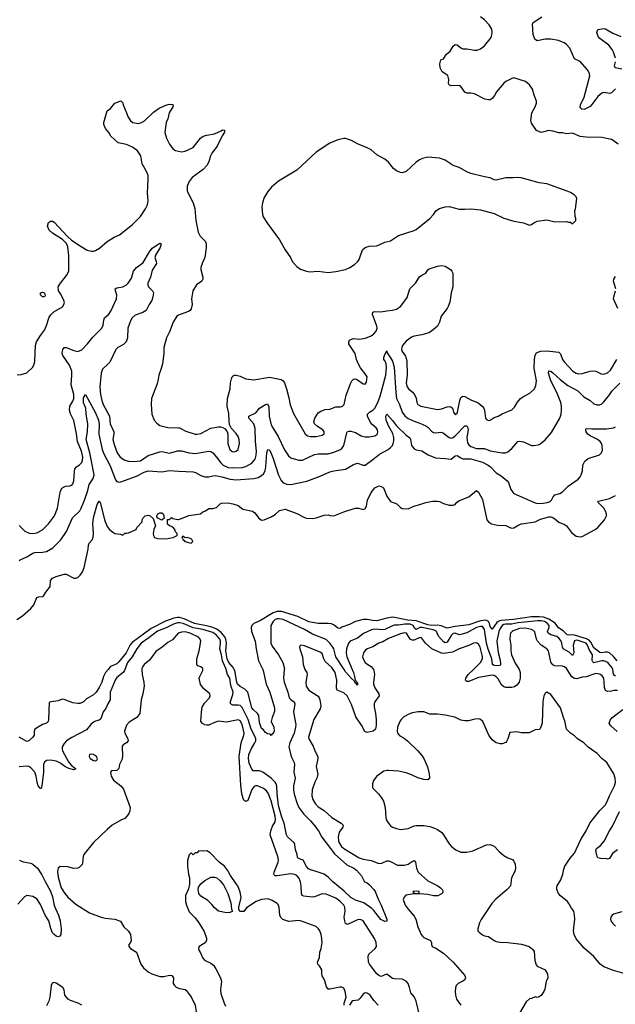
# Model space of a CAD drawing. Header units: inches. Extents: x 1934316 to 2140091, y 524953 to 667329.
# Tile 116 of 256: x 1988376 to 1994469, y 576578 to 586642. Entities that reach past the tile are written whole.
import ezdxf

# ---------------------------------------------------------------- set-up
doc = ezdxf.new("R2010")
doc.units = ezdxf.units.IN
doc.header["$MEASUREMENT"] = 0
for name, color, linetype in [('B9587', 7, 'Continuous'), ('B9588', 7, 'Continuous'), ('B9597', 7, 'Continuous'), ('B9598', 7, 'Continuous')]:
    doc.layers.add(name, color=color, linetype=linetype)

msp = doc.modelspace()

# ---------------------------------------------------------------- linework, layer by layer
at = {"layer": 'B9587', "color": 5}
for points, elevation in [([(1989452, 580000), (1989449, 579991), (1989436, 579970), (1989370, 579917), (1989352, 579890), (1989303, 579770), (1989301, 579690), (1989278, 579650), (1989258, 579602), (1989230, 579566), (1989205, 579495), (1989190, 579482), (1989150, 579473), (1989130, 579463), (1989103, 579437), (1989058, 579382), (1988910, 579306), (1988856, 579270), (1988830, 579245), (1988811, 579210), (1988809, 579190), (1988813, 579170), (1988875, 579055), (1988904, 579024), (1988946, 578990), (1988942, 578978), (1988930, 578974), (1988878, 578990), (1988839, 579010), (1988787, 579047), (1988750, 579062), (1988690, 579074), (1988650, 579070), (1988628, 579052), (1988619, 579030), (1988618, 578950), (1988604, 578810), (1988596, 578784), (1988590, 578783), (1988565, 578810), (1988554, 578850), (1988545, 578910), (1988530, 578950), (1988490, 578996), (1988470, 579008), (1988450, 579013), (1988370, 579006)], 240), ([(1989280, 580000), (1989254, 579970), (1989232, 579930), (1989216, 579870), (1989190, 579817), (1989159, 579770), (1989130, 579740), (1989058, 579702), (1989030, 579670), (1989018, 579662), (1988990, 579653), (1988970, 579652), (1988919, 579659), (1988830, 579693), (1988810, 579696), (1988770, 579679), (1988694, 579670), (1988678, 579662), (1988671, 579489), (1988666, 579470), (1988651, 579450), (1988610, 579439), (1988531, 579390), (1988523, 579370), (1988525, 579330), (1988511, 579310), (1988469, 579271), (1988450, 579265), (1988370, 579307)], 220), ([(1989627, 580000), (1989628, 579950), (1989647, 579870), (1989650, 579830), (1989637, 579750), (1989620, 579690), (1989606, 579550), (1989574, 579510), (1989497, 579463), (1989469, 579431), (1989447, 579370), (1989450, 579350), (1989482, 579290), (1989486, 579270), (1989470, 579252), (1989433, 579230), (1989425, 579215), (1989428, 579112), (1989422, 579078), (1989397, 579030), (1989390, 578989), (1989370, 578969), (1989315, 578965), (1989305, 578950), (1989313, 578910), (1989334, 578870), (1989411, 578811), (1989437, 578777), (1989506, 578590), (1989503, 578557), (1989492, 578528), (1989476, 578504), (1989450, 578478), (1989410, 578461), (1989323, 578410), (1989270, 578366), (1989130, 578233), (1989031, 578110), (1989024, 578090), (1989020, 578020), (1989014, 578006), (1988983, 577977), (1988970, 577969), (1988930, 577965), (1988870, 577983), (1988790, 577987), (1988769, 577971), (1988764, 577936), (1988770, 577878), (1988801, 577770), (1988837, 577710), (1988870, 577672), (1988950, 577601), (1989090, 577514), (1989210, 577469), (1989250, 577460), (1989350, 577450), (1989407, 577427), (1989441, 577370), (1989490, 577326), (1989511, 577290), (1989516, 577230), (1989511, 577210), (1989491, 577190), (1989491, 577170), (1989511, 577150), (1989570, 577110), (1989616, 576990), (1989643, 576950), (1989691, 576911), (1989729, 576889), (1989810, 576863), (1989850, 576862), (1989910, 576876), (1989931, 576871), (1989948, 576850), (1989945, 576790), (1989959, 576770), (1989975, 576755), (1990000, 576744)], 260), ([(1988373, 578050), (1988410, 578035), (1988490, 578021), (1988510, 578011), (1988558, 577970), (1988603, 577903), (1988635, 577835), (1988690, 577735), (1988710, 577675), (1988729, 577589), (1988774, 577490), (1988789, 577430), (1988801, 577350), (1988797, 577290), (1988787, 577273), (1988770, 577269), (1988750, 577275), (1988730, 577290), (1988713, 577310), (1988693, 577353), (1988674, 577430), (1988638, 577490), (1988590, 577597), (1988550, 577655), (1988510, 577681), (1988450, 577690), (1988424, 577676), (1988357, 577603)], 240), ([(1989010, 576568), (1988973, 576590), (1988897, 576617), (1988872, 576632), (1988839, 576670), (1988830, 576726), (1988818, 576750), (1988750, 576794), (1988730, 576802), (1988707, 576793), (1988698, 576770), (1988683, 576650), (1988673, 576610), (1988650, 576562)], 260)]:
    msp.add_lwpolyline(points, dxfattribs=dict(at, elevation=elevation))
at = {"layer": 'B9587', "color": 5, "elevation": 260}
msp.add_lwpolyline([(1989110, 579135), (1989091, 579130), (1989085, 579110), (1989097, 579090), (1989130, 579071), (1989150, 579068), (1989166, 579074), (1989172, 579088), (1989160, 579110), (1989130, 579133)], close=True, dxfattribs=at)
at = {"layer": 'B9588', "color": 5}
for points, elevation in [([(1988350, 583011), (1988390, 583015), (1988450, 583031), (1988509, 583091), (1988526, 583130), (1988530, 583154), (1988538, 583310), (1988547, 583350), (1988587, 583413), (1988630, 583470), (1988650, 583515), (1988679, 583601), (1988694, 583626), (1988724, 583656), (1988814, 583706), (1988829, 583731), (1988833, 583750), (1988829, 583770), (1988798, 583838), (1988774, 583870), (1988769, 583910), (1988794, 583950), (1988854, 584026), (1988877, 584070), (1988879, 584081), (1988878, 584230), (1988870, 584319), (1988853, 584353), (1988814, 584394), (1988710, 584460), (1988676, 584490), (1988662, 584530), (1988670, 584570), (1988690, 584583), (1988710, 584582), (1988730, 584573), (1988864, 584424), (1988907, 584387), (1989003, 584323), (1989067, 584287), (1989110, 584275), (1989130, 584275), (1989150, 584282), (1989192, 584308), (1989270, 584376), (1989342, 584418), (1989397, 584443), (1989530, 584550), (1989610, 584631), (1989664, 584710), (1989682, 584750), (1989690, 584790), (1989683, 584870), (1989691, 585010), (1989689, 585050), (1989674, 585090), (1989629, 585169), (1989615, 585250), (1989580, 585300), (1989530, 585338), (1989470, 585365), (1989384, 585384), (1989307, 585450), (1989288, 585490), (1989254, 585530), (1989237, 585570), (1989237, 585590), (1989269, 585710), (1989305, 585735), (1989348, 585790), (1989410, 585812), (1989430, 585792), (1989434, 585770), (1989470, 585690), (1989485, 585645), (1989510, 585607), (1989532, 585590), (1989590, 585582), (1989622, 585590), (1989653, 585607), (1989744, 585696), (1989803, 585737), (1989870, 585768), (1989910, 585778), (1989936, 585776), (1989945, 585770), (1989941, 585750), (1989905, 585690), (1989890, 585630), (1989875, 585590), (1989862, 585490), (1989879, 585430), (1989908, 585370), (1989943, 585323), (1989970, 585305), (1990000, 585298)], 280), ([(1988370, 581473), (1988430, 581415), (1988474, 581394), (1988510, 581391), (1988550, 581398), (1988610, 581429), (1988669, 581490), (1988731, 581570), (1988762, 581650), (1988790, 581811), (1988807, 581853), (1988830, 581868), (1988846, 581874), (1988890, 581876), (1988910, 581884), (1988921, 581899), (1988931, 581930), (1988935, 582025), (1988941, 582050), (1988956, 582070), (1988988, 582092), (1989010, 582115), (1989020, 582140), (1989021, 582170), (1989009, 582230), (1988966, 582330), (1988956, 582410), (1988930, 582544), (1988894, 582614), (1988885, 582650), (1988890, 582690), (1988919, 582741), (1988929, 582771), (1988928, 582812), (1988902, 582910), (1988909, 583010), (1988908, 583050), (1988884, 583110), (1988817, 583210), (1988812, 583230), (1988816, 583270), (1988830, 583290), (1988850, 583292), (1988930, 583259), (1988970, 583252), (1989010, 583269), (1989070, 583329), (1989124, 583396), (1989215, 583490), (1989230, 583520), (1989236, 583570), (1989245, 583595), (1989289, 583631), (1989310, 583669), (1989367, 583790), (1989369, 583830), (1989355, 583870), (1989354, 583890), (1989370, 583901), (1989430, 583912), (1989467, 583933), (1989486, 583950), (1989519, 584001), (1989541, 584070), (1989553, 584090), (1989570, 584109), (1989618, 584142), (1989639, 584161), (1989703, 584270), (1989730, 584307), (1989810, 584358), (1989822, 584350), (1989812, 584312), (1989766, 584234), (1989757, 584210), (1989773, 584170), (1989775, 584150), (1989730, 584081), (1989714, 584010), (1989686, 583950), (1989685, 583930), (1989693, 583910), (1989733, 583870), (1989743, 583850), (1989739, 583810), (1989726, 583770), (1989699, 583730), (1989668, 583670), (1989636, 583650), (1989558, 583622), (1989524, 583590), (1989505, 583555), (1989481, 583490), (1989477, 583390), (1989465, 583350), (1989438, 583322), (1989380, 583290), (1989359, 583270), (1989297, 583143), (1989279, 583121), (1989224, 583070), (1989210, 583030), (1989195, 582890), (1989201, 582810), (1989215, 582750), (1989230, 582709), (1989295, 582590), (1989302, 582510), (1989339, 582430), (1989340, 582410), (1989330, 582350), (1989341, 582301), (1989374, 582214), (1989403, 582170), (1989450, 582139), (1989488, 582128), (1989545, 582125), (1989610, 582134), (1989690, 582186), (1989810, 582225), (1989830, 582227), (1989910, 582211), (1989990, 582234), (1990000, 582234)], 260), ([(1990000, 583620), (1989982, 583610), (1989945, 583550), (1989910, 583450), (1989877, 583390), (1989852, 583290), (1989850, 583230), (1989837, 583123), (1989824, 583076), (1989799, 583010), (1989794, 582966), (1989781, 582919), (1989724, 582770), (1989722, 582710), (1989728, 582610), (1989751, 582550), (1989778, 582518), (1989810, 582495), (1989890, 582473), (1990000, 582470)], 280), ([(1988370, 581113), (1988379, 581121), (1988450, 581150), (1988510, 581189), (1988530, 581195), (1988610, 581200), (1988650, 581207), (1988715, 581245), (1988795, 581325), (1988855, 581410), (1988917, 581550), (1988990, 581622), (1989005, 581650), (1989039, 581730), (1989073, 581830), (1989086, 581890), (1989128, 581952), (1989139, 581990), (1989094, 582214), (1989057, 582350), (1989069, 582430), (1989072, 582512), (1989055, 582610), (1989052, 582670), (1989030, 582725), (1989027, 582750), (1989030, 582778), (1989050, 582811), (1989150, 582624), (1989182, 582550), (1989188, 582510), (1989187, 582407), (1989221, 582250), (1989234, 582210), (1989302, 582082), (1989357, 581937), (1989370, 581922), (1989390, 581914), (1989410, 581917), (1989570, 581977), (1989650, 582018), (1989690, 582032), (1989830, 582019), (1989910, 582033), (1990000, 582028)], 240), ([(1988345, 580510), (1988404, 580550), (1988490, 580623), (1988519, 580661), (1988550, 580735), (1988570, 580744), (1988610, 580747), (1988624, 580756), (1988644, 580790), (1988681, 580839), (1988686, 580850), (1988690, 580910), (1988710, 580933), (1988749, 580950), (1988830, 580975), (1988850, 580975), (1988930, 580935), (1988950, 580933), (1988970, 580942), (1988995, 580965), (1989020, 581000), (1989037, 581043), (1989078, 581230), (1989080, 581270), (1989086, 581290), (1989116, 581324), (1989129, 581351), (1989131, 581390), (1989123, 581490), (1989130, 581550), (1989170, 581685), (1989190, 581722), (1989198, 581710), (1989245, 581530), (1989270, 581462), (1989290, 581434), (1989330, 581403), (1989350, 581391), (1989405, 581385), (1989430, 581374), (1989450, 581394), (1989470, 581392), (1989490, 581398), (1989566, 581430), (1989575, 581450), (1989628, 581510), (1989628, 581530), (1989638, 581550), (1989658, 581570), (1989690, 581578), (1989710, 581572), (1989742, 581542), (1989765, 581470), (1989747, 581430), (1989742, 581390), (1989745, 581370), (1989756, 581350), (1989790, 581340), (1989870, 581337), (1989910, 581341), (1989946, 581350), (1989986, 581370), (1989986, 581390), (1989968, 581408), (1989962, 581430), (1989950, 581448), (1989930, 581462), (1989908, 581468), (1989887, 581487), (1989887, 581533), (1989910, 581534), (1989930, 581552), (1989944, 581544), (1989992, 581532), (1990000, 581534)], 220), ([(1990000, 580532), (1989990, 580532), (1989954, 580526), (1989866, 580494), (1989721, 580419), (1989525, 580275), (1989507, 580253), (1989464, 580170), (1989390, 580080), (1989370, 580059), (1989306, 580030), (1989280, 580000)], 220), ([(1990000, 580477), (1989990, 580476), (1989950, 580464), (1989875, 580425), (1989787, 580393), (1989697, 580323), (1989619, 580270), (1989573, 580210), (1989526, 580130), (1989480, 580070), (1989452, 580000)], 240), ([(1990000, 580371), (1989998, 580370), (1989938, 580302), (1989890, 580276), (1989832, 580228), (1989770, 580184), (1989703, 580097), (1989649, 580050), (1989634, 580030), (1989627, 580010), (1989627, 580000)], 260)]:
    msp.add_lwpolyline(points, dxfattribs=dict(at, elevation=elevation))
for points, elevation in [([(1988630, 583808), (1988608, 583810), (1988590, 583828), (1988590, 583851), (1988610, 583858), (1988631, 583850), (1988638, 583822)], 280), ([(1989830, 581528), (1989788, 581548), (1989780, 581560), (1989778, 581570), (1989788, 581590), (1989810, 581602), (1989830, 581602), (1989842, 581590), (1989852, 581570), (1989853, 581547)], 220)]:
    msp.add_lwpolyline(points, close=True, dxfattribs=dict(at, elevation=elevation))
at = {"layer": 'B9597', "color": 5}
for points, elevation in [([(1992480, 576410), (1992433, 576610), (1992414, 576650), (1992376, 576696), (1992365, 576750), (1992350, 576790), (1992330, 576815), (1992290, 576835), (1992210, 576838), (1992190, 576843), (1992130, 576885), (1992110, 576881), (1992092, 576868), (1992070, 576863), (1992050, 576872), (1992030, 576890), (1991954, 576990), (1991945, 577010), (1991940, 577070), (1991948, 577090), (1992013, 577147), (1992027, 577170), (1992024, 577210), (1992006, 577250), (1991890, 577430), (1991870, 577443), (1991850, 577446), (1991830, 577442), (1991730, 577393), (1991710, 577404), (1991701, 577430), (1991696, 577470), (1991706, 577530), (1991703, 577570), (1991690, 577593), (1991650, 577634), (1991610, 577662), (1991510, 577704), (1991470, 577706), (1991390, 577675), (1991370, 577672), (1991282, 577682), (1991267, 577690), (1991257, 577710), (1991256, 577790), (1991249, 577830), (1991231, 577870), (1991210, 577893), (1991190, 577906), (1991150, 577913), (1991010, 577892), (1990990, 577891), (1990980, 577900), (1990975, 577910), (1990979, 577930), (1991021, 578030), (1991024, 578050), (1991015, 578090), (1990938, 578310), (1990944, 578350), (1990962, 578398), (1990990, 578442), (1990994, 578466), (1990990, 578502), (1990950, 578657), (1990917, 578737), (1990901, 578761), (1990870, 578785), (1990810, 578812), (1990790, 578812), (1990776, 578804), (1990750, 578774), (1990710, 578661), (1990690, 578651), (1990670, 578665), (1990661, 578682), (1990648, 578730), (1990637, 578817), (1990622, 579110), (1990641, 579250), (1990669, 579330), (1990671, 579350), (1990650, 579438), (1990630, 579474), (1990610, 579486), (1990490, 579463), (1990410, 579471), (1990370, 579460), (1990310, 579432), (1990290, 579430), (1990270, 579434), (1990247, 579447), (1990230, 579469), (1990235, 579565), (1990244, 579616), (1990265, 579655), (1990319, 579710), (1990325, 579730), (1990321, 579750), (1990261, 579801), (1990227, 579847), (1990213, 579910), (1990218, 579930), (1990249, 579989), (1990249, 580000)], 260), ([(1991083, 580000), (1991073, 579910), (1991080, 579870), (1991118, 579770), (1991131, 579711), (1991150, 579692), (1991182, 579670), (1991189, 579650), (1991176, 579564), (1991199, 579439), (1991198, 579410), (1991182, 579350), (1991138, 579250), (1991130, 579210), (1991153, 579110), (1991184, 579050), (1991186, 579030), (1991179, 578950), (1991195, 578890), (1991177, 578810), (1991178, 578770), (1991185, 578725), (1991215, 578630), (1991233, 578590), (1991282, 578522), (1991350, 578455), (1991388, 578410), (1991431, 578350), (1991466, 578286), (1991557, 578170), (1991595, 578115), (1991723, 578003), (1991793, 577970), (1991821, 577950), (1991871, 577890), (1991903, 577830), (1991930, 577819), (1991950, 577804), (1992000, 577750), (1992013, 577730), (1992045, 577645), (1992073, 577590), (1992131, 577450), (1992130, 577428), (1992110, 577426), (1992070, 577445), (1991998, 577538), (1991978, 577558), (1991897, 577617), (1991810, 577644), (1991762, 577670), (1991696, 577736), (1991580, 577830), (1991530, 577878), (1991490, 577907), (1991410, 577937), (1991350, 577953), (1991330, 577964), (1991310, 577986), (1991274, 578050), (1991227, 578067), (1991217, 578077), (1991213, 578110), (1991198, 578158), (1991192, 578210), (1991183, 578230), (1991116, 578290), (1991106, 578310), (1991083, 578430), (1991058, 578490), (1991023, 578610), (1991009, 578730), (1991007, 578807), (1991001, 578830), (1990989, 578849), (1990950, 578891), (1990862, 578950), (1990830, 578966), (1990764, 578964), (1990750, 578981), (1990724, 579044), (1990715, 579090), (1990719, 579130), (1990746, 579194), (1990782, 579250), (1990790, 579270), (1990791, 579291), (1990786, 579310), (1990742, 579402), (1990713, 579490), (1990650, 579613), (1990630, 579632), (1990610, 579637), (1990557, 579637), (1990543, 579643), (1990534, 579654), (1990533, 579673), (1990556, 579744), (1990558, 579770), (1990535, 579835), (1990525, 579910), (1990500, 579950), (1990488, 580000)], 240), ([(1990862, 580000), (1990867, 579990), (1990898, 579850), (1990933, 579770), (1990983, 579610), (1990982, 579570), (1990958, 579510), (1990950, 579470), (1990976, 579410), (1990978, 579370), (1990970, 579346), (1990958, 579342), (1990950, 579326), (1990938, 579338), (1990910, 579342), (1990890, 579355), (1990866, 579386), (1990850, 579397), (1990830, 579458), (1990821, 579530), (1990808, 579550), (1990764, 579590), (1990752, 579610), (1990710, 579770), (1990680, 579800), (1990630, 579828), (1990605, 579850), (1990597, 579870), (1990577, 579990), (1990571, 580000)], 220), ([(1991294, 580000), (1991312, 579970), (1991317, 579950), (1991303, 579870), (1991306, 579830), (1991332, 579790), (1991428, 579728), (1991440, 579710), (1991446, 579690), (1991455, 579630), (1991450, 579599), (1991385, 579490), (1991330, 579310), (1991334, 579290), (1991378, 579218), (1991396, 579170), (1991425, 579110), (1991426, 579090), (1991409, 579010), (1991425, 578930), (1991415, 578890), (1991394, 578850), (1991367, 578770), (1991364, 578710), (1991373, 578670), (1991397, 578630), (1991430, 578598), (1991490, 578560), (1991570, 578487), (1991665, 578430), (1991686, 578410), (1991680, 578390), (1991643, 578337), (1991633, 578290), (1991638, 578250), (1991645, 578230), (1991669, 578190), (1991690, 578171), (1991850, 578076), (1991890, 578062), (1991970, 578048), (1992050, 578017), (1992080, 578020), (1992130, 578046), (1992150, 578045), (1992170, 578037), (1992242, 578002), (1992310, 578000), (1992350, 578010), (1992390, 578039), (1992410, 578047), (1992424, 578030), (1992436, 577970), (1992452, 577930), (1992550, 577840), (1992653, 577790), (1992680, 577770), (1992697, 577750), (1992707, 577730), (1992696, 577710), (1992652, 577688), (1992610, 577687), (1992550, 577700), (1992470, 577709), (1992410, 577709), (1992327, 577693), (1992308, 577672), (1992299, 577650), (1992319, 577590), (1992349, 577549), (1992410, 577478), (1992427, 577450), (1992450, 577370), (1992483, 577290), (1992495, 577275), (1992510, 577262), (1992579, 577230), (1992590, 577210), (1992588, 577190), (1992594, 577170), (1992633, 577153), (1992710, 577102), (1992810, 577008), (1992931, 576871), (1992935, 576850), (1992929, 576830), (1992910, 576814), (1992862, 576790), (1992841, 576770), (1992833, 576747), (1992830, 576710), (1992834, 576670), (1992845, 576630), (1992888, 576570)], 260), ([(1991995, 580000), (1992000, 579990), (1992005, 579950), (1991994, 579870), (1991996, 579850), (1992010, 579814), (1992050, 579750), (1992052, 579730), (1992010, 579670), (1992002, 579650), (1992002, 579618), (1992016, 579550), (1992022, 579490), (1992024, 579430), (1992016, 579390), (1991991, 579369), (1991930, 579356), (1991907, 579367), (1991873, 579430), (1991816, 579516), (1991770, 579644), (1991726, 579730), (1991690, 579763), (1991623, 579790), (1991615, 579810), (1991621, 579890), (1991602, 579970), (1991583, 580000)], 260), ([(1991776, 580000), (1991789, 579970), (1991802, 579930), (1991804, 579904), (1991818, 579878), (1991827, 579870), (1991825, 579865), (1991830, 579865), (1991830, 579841), (1991817, 579857), (1991810, 579856), (1991800, 579880), (1991770, 579907), (1991710, 579976), (1991694, 580000)], 240), ([(1993487, 580000), (1993490, 579995), (1993497, 579970), (1993496, 579910), (1993485, 579870), (1993460, 579840), (1993436, 579824), (1993410, 579817), (1993350, 579816), (1993330, 579823), (1993304, 579844), (1993270, 579905), (1993250, 579926), (1993230, 579938), (1993210, 579942), (1993070, 579917), (1992970, 579879), (1992950, 579879), (1992935, 579890), (1992940, 579910), (1992965, 579950), (1993018, 580000)], 260), ([(1994490, 579785), (1994453, 579787), (1994430, 579780), (1994390, 579776), (1994370, 579786), (1994357, 579817), (1994356, 579870), (1994350, 579910), (1994334, 579934), (1994310, 579952), (1994270, 579959), (1994170, 579924), (1994130, 579921), (1994074, 579906), (1994050, 579908), (1994024, 579924), (1993976, 580000)], 260), ([(1994470, 579931), (1994460, 579940), (1994452, 579952), (1994442, 580000)], 240), ([(1994570, 576888), (1994450, 576924), (1994350, 576960), (1994315, 576990), (1994250, 577068), (1994150, 577153), (1994068, 577248), (1994049, 577290), (1994042, 577330), (1994056, 577450), (1994053, 577490), (1994043, 577530), (1994020, 577560), (1993995, 577610), (1993980, 577630), (1993907, 577687), (1993886, 577710), (1993869, 577750), (1993870, 577776), (1993874, 577790), (1993912, 577850), (1993932, 577908), (1993941, 577959), (1993951, 577990), (1994007, 578073), (1994050, 578122), (1994116, 578264), (1994172, 578350), (1994208, 578430), (1994310, 578559), (1994365, 578615), (1994387, 578650), (1994410, 578708), (1994461, 578810), (1994470, 578850), (1994467, 578890), (1994454, 578934), (1994381, 579050), (1994330, 579090), (1994282, 579142), (1994190, 579207), (1994147, 579250), (1994110, 579276), (1994082, 579290), (1994050, 579322), (1994010, 579349), (1993968, 579390), (1993954, 579474), (1993939, 579510), (1993909, 579609), (1993810, 579744), (1993770, 579769), (1993750, 579755), (1993736, 579730), (1993728, 579670), (1993719, 579450), (1993708, 579412), (1993693, 579387), (1993650, 579384), (1993586, 579354), (1993510, 579353), (1993458, 579362), (1993390, 579355), (1993371, 579290), (1993357, 579263), (1993350, 579255), (1993310, 579242), (1993290, 579241), (1993250, 579250), (1993210, 579281), (1993176, 579330), (1993113, 579470), (1993090, 579489), (1993070, 579496), (1993033, 579493), (1992966, 579474), (1992930, 579474), (1992890, 579484), (1992828, 579512), (1992730, 579533), (1992650, 579545), (1992570, 579543), (1992510, 579569), (1992451, 579569), (1992390, 579556), (1992350, 579539), (1992305, 579515), (1992279, 579490), (1992265, 579470), (1992242, 579410), (1992238, 579370), (1992242, 579350), (1992263, 579323), (1992310, 579298), (1992348, 579268), (1992450, 579168), (1992490, 579121), (1992510, 579090), (1992547, 579007), (1992565, 578935), (1992567, 578893), (1992550, 578874), (1992510, 578876), (1992450, 578892), (1992384, 578924), (1992330, 578943), (1992250, 578960), (1992150, 578969), (1992130, 578969), (1992100, 578960), (1992030, 578909), (1991995, 578865), (1991985, 578830), (1991985, 578790), (1992048, 578728), (1992077, 578690), (1992096, 578656), (1992113, 578590), (1992123, 578483), (1992133, 578453), (1992148, 578428), (1992170, 578403), (1992191, 578390), (1992230, 578374), (1992270, 578365), (1992350, 578374), (1992410, 578403), (1992430, 578406), (1992510, 578406), (1992570, 578396), (1992620, 578380), (1992650, 578366), (1992694, 578334), (1992712, 578312), (1992770, 578220), (1992794, 578190), (1992837, 578157), (1992890, 578133), (1992950, 578133), (1993010, 578146), (1993150, 578208), (1993190, 578213), (1993230, 578194), (1993280, 578140), (1993330, 578099), (1993370, 578076), (1993417, 578057), (1993430, 578042), (1993445, 578010), (1993447, 577970), (1993443, 577950), (1993437, 577930), (1993407, 577870), (1993395, 577790), (1993363, 577750), (1993246, 577654), (1993205, 577610), (1993096, 577444), (1993079, 577410), (1993063, 577350), (1993064, 577330), (1993075, 577315), (1993109, 577289), (1993130, 577277), (1993170, 577271), (1993229, 577229), (1993250, 577219), (1993290, 577212), (1993370, 577210), (1993510, 577194), (1993589, 577169), (1993621, 577141), (1993638, 577118), (1993647, 577027), (1993660, 576980), (1993670, 576967), (1993750, 576931), (1993774, 576890), (1993777, 576850), (1993763, 576810), (1993748, 576732), (1993739, 576710), (1993710, 576669), (1993690, 576654), (1993670, 576649), (1993650, 576655), (1993610, 576638), (1993590, 576635), (1993556, 576604), (1993454, 576430)], 280), ([(1994488, 579368), (1994423, 579423), (1994406, 579450), (1994416, 579484), (1994434, 579506), (1994546, 579590)], 260), ([(1994490, 578156), (1994440, 578120), (1994410, 578069), (1994390, 578061), (1994370, 578069), (1994330, 578064), (1994290, 578075), (1994283, 578090), (1994270, 578150), (1994276, 578170), (1994318, 578202), (1994354, 578246), (1994410, 578350), (1994441, 578399), (1994510, 578549)], 260), ([(1991695, 576570), (1991696, 576590), (1991714, 576650), (1991704, 576710), (1991690, 576742), (1991670, 576753), (1991650, 576753), (1991550, 576733), (1991530, 576734), (1991516, 576756), (1991495, 576830), (1991471, 576870), (1991466, 576890), (1991465, 576930), (1991443, 576970), (1991427, 576990), (1991424, 577010), (1991444, 577056), (1991446, 577110), (1991460, 577150), (1991470, 577210), (1991468, 577248), (1991460, 577290), (1991445, 577330), (1991431, 577351), (1991413, 577370), (1991398, 577378), (1991250, 577431), (1991230, 577434), (1991130, 577424), (1991066, 577446), (1991046, 577466), (1991036, 577490), (1991030, 577566), (1991019, 577599), (1991010, 577609), (1990960, 577640), (1990917, 577657), (1990851, 577651), (1990794, 577630), (1990695, 577565), (1990670, 577528), (1990627, 577527), (1990618, 577550), (1990618, 577570), (1990641, 577670), (1990630, 577726), (1990608, 577790), (1990589, 577809), (1990533, 577893), (1990501, 577950), (1990470, 577989), (1990415, 578030), (1990325, 578125), (1990290, 578148), (1990250, 578142), (1990210, 578148), (1990190, 578126), (1990170, 578126), (1990150, 578106), (1990130, 578126), (1990110, 578106), (1990091, 578049), (1990091, 577990), (1990101, 577910), (1990113, 577870), (1990113, 577807), (1990102, 577758), (1990071, 577690), (1990072, 577628), (1990081, 577590), (1990110, 577522), (1990170, 577461), (1990210, 577410), (1990264, 577324), (1990287, 577253), (1990287, 577230), (1990274, 577206), (1990212, 577170), (1990205, 577150), (1990207, 577130), (1990224, 577104), (1990251, 577050), (1990267, 577030), (1990330, 576999), (1990357, 576977), (1990382, 576942), (1990429, 576849), (1990441, 576810), (1990430, 576730), (1990435, 576690), (1990466, 576590), (1990480, 576560)], 280), ([(1994537, 577523), (1994450, 577501), (1994436, 577490), (1994424, 577470), (1994420, 577450), (1994424, 577430), (1994443, 577403), (1994470, 577378)], 280), ([(1990000, 576744), (1990010, 576739), (1990070, 576730), (1990090, 576711), (1990101, 576690), (1990130, 576654), (1990170, 576570), (1990182, 576502), (1990237, 576410), (1990253, 576367), (1990246, 576350), (1990228, 576332), (1990210, 576328), (1990188, 576330), (1990136, 576350), (1990070, 576400), (1990030, 576411), (1990000, 576404)], 260), ([(1992042, 576570), (1991998, 576618), (1991961, 576670), (1991930, 576692), (1991910, 576695), (1991890, 576681), (1991860, 576640), (1991838, 576622), (1991785, 576615), (1991772, 576608), (1991750, 576569)], 280)]:
    msp.add_lwpolyline(points, dxfattribs=dict(at, elevation=elevation))
for points, elevation in [([(1990490, 577514), (1990410, 577530), (1990366, 577566), (1990340, 577600), (1990300, 577640), (1990230, 577682), (1990210, 577710), (1990201, 577750), (1990205, 577775), (1990229, 577810), (1990270, 577843), (1990330, 577877), (1990370, 577879), (1990391, 577871), (1990424, 577844), (1990461, 577801), (1990506, 577710), (1990535, 577615), (1990542, 577550), (1990554, 577530), (1990550, 577526), (1990524, 577516)], 280), ([(1992430, 577736), (1992398, 577730), (1992410, 577712), (1992450, 577712), (1992462, 577718), (1992462, 577730)], 260)]:
    msp.add_lwpolyline(points, close=True, dxfattribs=dict(at, elevation=elevation))
at = {"layer": 'B9598', "color": 5}
for points, elevation in [([(1994497, 585370), (1994448, 585408), (1994430, 585417), (1994330, 585439), (1994170, 585440), (1994110, 585448), (1994030, 585482), (1993970, 585474), (1993930, 585484), (1993890, 585484), (1993830, 585503), (1993790, 585508), (1993710, 585488), (1993661, 585510), (1993610, 585584), (1993604, 585610), (1993616, 585690), (1993650, 585751), (1993664, 585790), (1993663, 585810), (1993639, 585870), (1993622, 585930), (1993590, 585975), (1993550, 586009), (1993432, 586048), (1993410, 586039), (1993350, 586009), (1993330, 585993), (1993255, 585905), (1993234, 585866), (1993210, 585835), (1993190, 585822), (1993170, 585821), (1993135, 585830), (1993030, 585883), (1992990, 585889), (1992950, 585889), (1992930, 585901), (1992890, 585959), (1992870, 585970), (1992790, 585965), (1992770, 585975), (1992763, 585990), (1992765, 586030), (1992754, 586070), (1992699, 586110), (1992677, 586150), (1992673, 586190), (1992684, 586230), (1992710, 586241), (1992742, 586290), (1992779, 586321), (1992810, 586371), (1992830, 586388), (1992850, 586386), (1992890, 586353), (1992910, 586344), (1992950, 586343), (1993029, 586329), (1993055, 586330), (1993090, 586343), (1993130, 586376), (1993190, 586446), (1993202, 586470), (1993210, 586510), (1993205, 586545), (1993179, 586590), (1993130, 586641), (1993090, 586670)], 280), ([(1994470, 585936), (1994430, 585894), (1994413, 585887), (1994350, 585896), (1994330, 585890), (1994290, 585856), (1994230, 585774), (1994210, 585756), (1994150, 585725), (1994127, 585727), (1994116, 585736), (1994110, 585748), (1994114, 585770), (1994150, 585851), (1994207, 586067), (1994206, 586090), (1994186, 586130), (1994110, 586216), (1994050, 586243), (1994005, 586350), (1993969, 586389), (1993946, 586406), (1993886, 586430), (1993810, 586443), (1993750, 586441), (1993670, 586424), (1993644, 586444), (1993629, 586489), (1993623, 586597), (1993630, 586613), (1993717, 586670)], 260), ([(1994470, 586250), (1994450, 586310), (1994437, 586337), (1994402, 586382), (1994310, 586450), (1994295, 586470), (1994279, 586510), (1994290, 586540), (1994350, 586551), (1994370, 586548), (1994444, 586504), (1994524, 586470)], 240), ([(1994536, 586136), (1994466, 586150), (1994461, 586170), (1994470, 586210)], 240), ([(1990000, 585298), (1990030, 585290), (1990070, 585298), (1990150, 585335), (1990226, 585430), (1990252, 585450), (1990290, 585463), (1990370, 585474), (1990436, 585504), (1990450, 585515), (1990470, 585512), (1990471, 585491), (1990446, 585454), (1990395, 585350), (1990343, 585277), (1990329, 585250), (1990310, 585190), (1990289, 585150), (1990252, 585110), (1990141, 585030), (1990110, 584989), (1990090, 584939), (1990090, 584890), (1990150, 584770), (1990167, 584713), (1990179, 584590), (1990200, 584470), (1990222, 584430), (1990276, 584376), (1990285, 584350), (1990284, 584310), (1990270, 584210), (1990242, 584150), (1990230, 584110), (1990229, 584090), (1990249, 584010), (1990248, 583990), (1990238, 583970), (1990184, 583930), (1990148, 583870), (1990142, 583850), (1990135, 583790), (1990140, 583730), (1990130, 583685), (1990119, 583670), (1990101, 583659), (1990017, 583630), (1990000, 583620)], 280), ([(1990000, 582470), (1990010, 582470), (1990076, 582436), (1990170, 582406), (1990190, 582405), (1990230, 582413), (1990330, 582466), (1990410, 582480), (1990430, 582481), (1990455, 582475), (1990479, 582459), (1990499, 582430), (1990504, 582404), (1990505, 582310), (1990526, 582250), (1990549, 582229), (1990570, 582226), (1990590, 582230), (1990610, 582250), (1990624, 582310), (1990622, 582350), (1990610, 582383), (1990590, 582412), (1990543, 582463), (1990523, 582503), (1990517, 582537), (1990515, 582615), (1990498, 582690), (1990501, 582770), (1990529, 582870), (1990534, 582930), (1990542, 582970), (1990550, 582990), (1990560, 583000), (1990570, 583008), (1990590, 583010), (1990630, 582998), (1990690, 582970), (1990770, 582962), (1990930, 582989), (1991050, 582964), (1991070, 582952), (1991084, 582930), (1991105, 582870), (1991130, 582778), (1991144, 582704), (1991177, 582617), (1991295, 582410), (1991321, 582390), (1991350, 582380), (1991410, 582381), (1991470, 582396), (1991489, 582410), (1991489, 582430), (1991478, 582450), (1991424, 582484), (1991392, 582512), (1991385, 582530), (1991395, 582570), (1991430, 582623), (1991458, 582642), (1991502, 582658), (1991550, 582660), (1991610, 582686), (1991656, 582684), (1991679, 582690), (1991694, 582710), (1991715, 582805), (1991762, 582930), (1991772, 582950), (1991790, 582968), (1991810, 582971), (1991830, 582962), (1991890, 582919), (1991910, 582918), (1991922, 582938), (1991929, 582990), (1991921, 583010), (1991863, 583083), (1991841, 583121), (1991821, 583170), (1991808, 583230), (1991752, 583310), (1991744, 583330), (1991743, 583350), (1991750, 583365), (1991770, 583378), (1991790, 583382), (1991850, 583378), (1991913, 583387), (1991971, 583409), (1992000, 583430), (1992022, 583458), (1992032, 583490), (1992030, 583510), (1991991, 583610), (1991986, 583630), (1991988, 583652), (1992010, 583660), (1992070, 583655), (1992130, 583667), (1992190, 583673), (1992230, 583684), (1992270, 583709), (1992307, 583753), (1992339, 583801), (1992368, 583892), (1992426, 583950), (1992467, 584013), (1992490, 584030), (1992529, 584051), (1992550, 584085), (1992565, 584095), (1992650, 584124), (1992690, 584131), (1992730, 584121), (1992782, 584090), (1992798, 584070), (1992806, 584050), (1992807, 583910), (1992790, 583850), (1992775, 583755), (1992760, 583710), (1992750, 583690), (1992689, 583611), (1992670, 583550), (1992649, 583510), (1992590, 583457), (1992560, 583440), (1992490, 583419), (1992410, 583407), (1992384, 583396), (1992330, 583357), (1992291, 583310), (1992284, 583290), (1992282, 583270), (1992290, 583250), (1992324, 583204), (1992335, 583155), (1992341, 583010), (1992330, 582930), (1992337, 582897), (1992352, 582870), (1992390, 582838), (1992413, 582810), (1992432, 582772), (1992440, 582730), (1992449, 582710), (1992479, 582690), (1992650, 582659), (1992690, 582664), (1992750, 582686), (1992770, 582689), (1992786, 582686), (1992802, 582670), (1992813, 582630), (1992830, 582608), (1992850, 582620), (1992855, 582630), (1992880, 582750), (1992890, 582779), (1992910, 582794), (1992930, 582790), (1992990, 582757), (1993065, 582725), (1993107, 582690), (1993123, 582670), (1993130, 582650), (1993140, 582570), (1993150, 582555), (1993170, 582545), (1993190, 582548), (1993230, 582575), (1993270, 582589), (1993310, 582614), (1993410, 582655), (1993439, 582681), (1993467, 582733), (1993499, 582770), (1993528, 582792), (1993594, 582826), (1993643, 582870), (1993657, 582903), (1993662, 582950), (1993640, 583080), (1993641, 583170), (1993648, 583212), (1993663, 583237), (1993675, 583245), (1993707, 583253), (1993770, 583258), (1993890, 583245), (1993908, 583228), (1993929, 583170), (1993950, 583141), (1994035, 583050), (1994068, 583028), (1994090, 583021), (1994130, 583025), (1994210, 583048), (1994250, 583053), (1994270, 583049), (1994323, 583023), (1994350, 583018), (1994390, 583032), (1994420, 583060), (1994485, 583170)], 280), ([(1994474, 583890), (1994449, 583970), (1994453, 583990), (1994470, 584017)], 280), ([(1994496, 583690), (1994452, 583790), (1994453, 583810), (1994472, 583870)], 280), ([(1990000, 582234), (1990030, 582236), (1990110, 582213), (1990170, 582208), (1990310, 582230), (1990330, 582227), (1990350, 582215), (1990390, 582172), (1990432, 582112), (1990458, 582090), (1990510, 582066), (1990550, 582061), (1990650, 582066), (1990690, 582074), (1990752, 582108), (1990784, 582150), (1990796, 582190), (1990798, 582230), (1990789, 582330), (1990785, 582465), (1990770, 582511), (1990720, 582570), (1990721, 582590), (1990790, 582624), (1990830, 582670), (1990890, 582709), (1990910, 582715), (1990925, 582685), (1990928, 582590), (1990950, 582500), (1990964, 582470), (1991021, 582381), (1991085, 582245), (1991125, 582185), (1991150, 582164), (1991230, 582139), (1991270, 582138), (1991390, 582199), (1991430, 582204), (1991530, 582206), (1991590, 582220), (1991650, 582244), (1991670, 582258), (1991690, 582288), (1991722, 582418), (1991730, 582432), (1991743, 582437), (1991764, 582436), (1991810, 582422), (1991870, 582390), (1991910, 582378), (1991950, 582378), (1992010, 582388), (1992030, 582401), (1992037, 582410), (1992041, 582430), (1992035, 582450), (1992023, 582470), (1991983, 582503), (1991965, 582525), (1991934, 582590), (1991934, 582610), (1991953, 582630), (1991990, 582650), (1992010, 582672), (1992040, 582730), (1992065, 582795), (1992121, 583010), (1992127, 583087), (1992124, 583124), (1992113, 583153), (1992102, 583170), (1992100, 583190), (1992110, 583221), (1992130, 583256), (1992136, 583237), (1992170, 583186), (1992188, 583150), (1992206, 583090), (1992224, 582830), (1992232, 582770), (1992261, 582710), (1992290, 582629), (1992314, 582594), (1992350, 582565), (1992410, 582537), (1992470, 582519), (1992530, 582490), (1992550, 582477), (1992590, 582436), (1992610, 582424), (1992630, 582420), (1992690, 582426), (1992710, 582417), (1992770, 582370), (1992790, 582366), (1992810, 582371), (1992830, 582387), (1992930, 582491), (1992950, 582490), (1992959, 582470), (1992962, 582450), (1992949, 582371), (1992957, 582317), (1992970, 582297), (1992990, 582281), (1993050, 582260), (1993130, 582260), (1993190, 582236), (1993230, 582227), (1993310, 582214), (1993344, 582216), (1993370, 582224), (1993410, 582258), (1993470, 582330), (1993490, 582335), (1993530, 582328), (1993610, 582290), (1993632, 582288), (1993682, 582298), (1993696, 582304), (1993751, 582349), (1993817, 582423), (1993901, 582570), (1993914, 582610), (1993920, 582650), (1993920, 582690), (1993912, 582730), (1993870, 582830), (1993810, 582950), (1993786, 583030), (1993790, 583054), (1993810, 583048), (1993830, 583033), (1993905, 582965), (1993984, 582904), (1994084, 582850), (1994147, 582787), (1994210, 582750), (1994250, 582715), (1994284, 582704), (1994306, 582706), (1994330, 582717), (1994350, 582735), (1994410, 582809), (1994438, 582850), (1994515, 582925)], 260), ([(1990000, 582028), (1990150, 582019), (1990174, 582014), (1990230, 581984), (1990270, 581970), (1990310, 581968), (1990350, 581981), (1990378, 581982), (1990445, 581970), (1990530, 581945), (1990590, 581937), (1990770, 581952), (1990816, 581964), (1990850, 581982), (1990870, 582001), (1990886, 582030), (1990895, 582070), (1990905, 582215), (1990913, 582247), (1990930, 582245), (1990950, 582207), (1990970, 582158), (1991025, 581985), (1991050, 581932), (1991070, 581908), (1991110, 581893), (1991150, 581892), (1991314, 581926), (1991450, 581976), (1991550, 582021), (1991590, 582031), (1991710, 582047), (1991790, 582095), (1991830, 582110), (1991890, 582088), (1991910, 582090), (1991990, 582145), (1992058, 582202), (1992146, 582250), (1992170, 582268), (1992188, 582290), (1992197, 582310), (1992202, 582338), (1992203, 582370), (1992192, 582412), (1992148, 582490), (1992125, 582550), (1992120, 582590), (1992130, 582611), (1992190, 582545), (1992232, 582490), (1992330, 582394), (1992367, 582367), (1992375, 582350), (1992384, 582290), (1992410, 582254), (1992430, 582244), (1992490, 582236), (1992554, 582194), (1992630, 582162), (1992730, 582158), (1992790, 582150), (1992830, 582184), (1992850, 582187), (1992890, 582162), (1992910, 582155), (1992990, 582152), (1993110, 582118), (1993168, 582090), (1993192, 582072), (1993250, 582010), (1993300, 581980), (1993361, 581930), (1993375, 581910), (1993400, 581840), (1993430, 581800), (1993650, 581702), (1993677, 581697), (1993730, 581700), (1993773, 581707), (1993802, 581718), (1993816, 581730), (1993834, 581766), (1993850, 581784), (1993901, 581799), (1993930, 581815), (1993985, 581875), (1994090, 581945), (1994110, 581970), (1994119, 581990), (1994132, 582030), (1994138, 582090), (1994156, 582130), (1994190, 582157), (1994306, 582194), (1994326, 582214), (1994337, 582243), (1994334, 582290), (1994328, 582310), (1994313, 582330), (1994286, 582350), (1994210, 582390), (1994187, 582407), (1994170, 582430), (1994166, 582454), (1994170, 582465), (1994230, 582459), (1994380, 582460), (1994449, 582470), (1994470, 582480)], 240), ([(1990000, 581534), (1990030, 581543), (1990105, 581575), (1990226, 581590), (1990249, 581611), (1990278, 581622), (1990310, 581645), (1990350, 581645), (1990390, 581655), (1990427, 581693), (1990441, 581699), (1990510, 581702), (1990555, 581695), (1990610, 581675), (1990659, 581639), (1990757, 581617), (1990781, 581601), (1990819, 581550), (1990850, 581528), (1990878, 581530), (1990950, 581561), (1990990, 581583), (1991034, 581626), (1991090, 581640), (1991210, 581596), (1991290, 581554), (1991310, 581547), (1991370, 581544), (1991410, 581550), (1991490, 581579), (1991530, 581580), (1991553, 581573), (1991590, 581571), (1991690, 581612), (1991808, 581650), (1991842, 581650), (1991890, 581636), (1991910, 581644), (1991923, 581670), (1991933, 581730), (1991971, 581810), (1992010, 581857), (1992050, 581876), (1992072, 581872), (1992096, 581856), (1992130, 581771), (1992170, 581717), (1992235, 581695), (1992270, 581656), (1992290, 581644), (1992350, 581643), (1992409, 581671), (1992470, 581685), (1992532, 581708), (1992600, 581720), (1992650, 581720), (1992670, 581716), (1992710, 581696), (1992770, 581679), (1992810, 581681), (1992830, 581686), (1992849, 581710), (1992874, 581726), (1992970, 581766), (1993050, 581828), (1993070, 581813), (1993110, 581737), (1993155, 581530), (1993171, 581510), (1993201, 581490), (1993264, 581477), (1993350, 581472), (1993390, 581451), (1993410, 581446), (1993430, 581448), (1993481, 581479), (1993510, 581490), (1993650, 581510), (1993705, 581535), (1993790, 581559), (1993810, 581560), (1993837, 581550), (1993890, 581505), (1993950, 581483), (1993970, 581470), (1994022, 581402), (1994070, 581364), (1994110, 581357), (1994130, 581361), (1994263, 581430), (1994290, 581450), (1994358, 581530), (1994379, 581570), (1994380, 581590), (1994370, 581617), (1994350, 581650), (1994289, 581710), (1994298, 581722), (1994410, 581748), (1994470, 581777)], 220), ([(1994488, 580090), (1994450, 580134), (1994411, 580170), (1994390, 580178), (1994370, 580178), (1994330, 580169), (1994310, 580173), (1994250, 580222), (1994220, 580280), (1994201, 580301), (1994174, 580314), (1994050, 580352), (1994024, 580356), (1993990, 580350), (1993976, 580356), (1993935, 580395), (1993886, 580426), (1993854, 580474), (1993790, 580516), (1993735, 580535), (1993690, 580539), (1993610, 580537), (1993427, 580510), (1993298, 580502), (1993269, 580491), (1993258, 580482), (1993210, 580412), (1993190, 580439), (1993183, 580470), (1993173, 580490), (1993144, 580504), (1993090, 580497), (1992970, 580456), (1992830, 580440), (1992750, 580422), (1992687, 580447), (1992650, 580452), (1992590, 580450), (1992550, 580456), (1992430, 580499), (1992345, 580505), (1992210, 580533), (1992190, 580534), (1992130, 580524), (1992030, 580499), (1991990, 580500), (1991930, 580512), (1991890, 580510), (1991810, 580490), (1991750, 580459), (1991670, 580433), (1991650, 580419), (1991630, 580424), (1991594, 580453), (1991566, 580466), (1991530, 580471), (1991430, 580469), (1991332, 580488), (1991222, 580542), (1991053, 580593), (1991010, 580594), (1990970, 580579), (1990839, 580501), (1990770, 580471), (1990752, 580450), (1990745, 580430), (1990748, 580388), (1990783, 580290), (1990794, 580210), (1990820, 580090), (1990862, 580000)], 220), ([(1990571, 580000), (1990559, 580019), (1990515, 580070), (1990498, 580110), (1990485, 580190), (1990491, 580270), (1990486, 580310), (1990474, 580334), (1990438, 580378), (1990392, 580412), (1990350, 580431), (1990304, 580444), (1990165, 580470), (1990057, 580517), (1990010, 580531), (1990000, 580532)], 220), ([(1990488, 580000), (1990486, 580010), (1990449, 580090), (1990441, 580150), (1990423, 580210), (1990430, 580270), (1990430, 580290), (1990422, 580310), (1990390, 580352), (1990350, 580379), (1990250, 580410), (1990150, 580427), (1990049, 580471), (1990010, 580478), (1990000, 580477)], 240), ([(1991694, 580000), (1991611, 580130), (1991590, 580210), (1991580, 580230), (1991550, 580268), (1991510, 580307), (1991370, 580362), (1991288, 580410), (1991072, 580510), (1991030, 580519), (1991010, 580518), (1990989, 580510), (1990968, 580490), (1990946, 580450), (1990944, 580270), (1990958, 580238), (1991022, 580150), (1991069, 580070), (1991084, 580010), (1991083, 580000)], 240), ([(1994442, 580000), (1994438, 580018), (1994391, 580070), (1994350, 580090), (1994330, 580090), (1994250, 580069), (1994238, 580078), (1994231, 580091), (1994236, 580150), (1994203, 580203), (1994186, 580250), (1994170, 580269), (1994090, 580297), (1994070, 580300), (1994050, 580294), (1994036, 580250), (1994044, 580170), (1994030, 580143), (1993996, 580176), (1993935, 580210), (1993927, 580230), (1993921, 580270), (1993910, 580295), (1993890, 580322), (1993870, 580336), (1993810, 580354), (1993782, 580370), (1993776, 580390), (1993792, 580430), (1993791, 580450), (1993776, 580470), (1993743, 580490), (1993710, 580498), (1993677, 580497), (1993470, 580477), (1993410, 580465), (1993350, 580463), (1993330, 580460), (1993311, 580449), (1993290, 580419), (1993276, 580390), (1993256, 580290), (1993270, 580173), (1993289, 580110), (1993296, 580064), (1993296, 580050), (1993290, 580041), (1993270, 580039), (1993230, 580040), (1993211, 580051), (1993204, 580110), (1993167, 580207), (1993151, 580270), (1993130, 580410), (1993110, 580439), (1993090, 580441), (1993050, 580431), (1992950, 580374), (1992890, 580357), (1992870, 580354), (1992830, 580370), (1992810, 580367), (1992790, 580349), (1992750, 580280), (1992730, 580272), (1992710, 580284), (1992661, 580341), (1992641, 580390), (1992634, 580394), (1992605, 580405), (1992490, 580431), (1992470, 580429), (1992430, 580408), (1992418, 580418), (1992400, 580450), (1992370, 580462), (1992315, 580465), (1992250, 580452), (1992208, 580452), (1992190, 580447), (1992112, 580410), (1992090, 580405), (1992010, 580411), (1991975, 580405), (1991893, 580367), (1991830, 580321), (1991757, 580290), (1991739, 580270), (1991719, 580210), (1991714, 580170), (1991721, 580130), (1991776, 580000)], 240), ([(1990249, 580000), (1990249, 580009), (1990230, 580029), (1990198, 580038), (1990188, 580050), (1990189, 580110), (1990213, 580190), (1990229, 580290), (1990223, 580310), (1990204, 580330), (1990120, 580370), (1990070, 580386), (1990030, 580383), (1990000, 580371)], 260), ([(1993018, 580000), (1993091, 580070), (1993110, 580110), (1993110, 580133), (1993085, 580230), (1993070, 580260), (1993050, 580273), (1993019, 580270), (1992970, 580247), (1992870, 580212), (1992804, 580176), (1992710, 580162), (1992690, 580166), (1992593, 580213), (1992527, 580270), (1992485, 580325), (1992470, 580327), (1992410, 580300), (1992390, 580300), (1992370, 580311), (1992333, 580373), (1992310, 580376), (1992270, 580364), (1992150, 580317), (1992090, 580283), (1992050, 580268), (1991988, 580232), (1991930, 580210), (1991910, 580196), (1991892, 580170), (1991884, 580130), (1991888, 580110), (1991911, 580071), (1991937, 580050), (1991972, 580030), (1991990, 580010), (1991995, 580000)], 260), ([(1993976, 580000), (1993970, 580010), (1993950, 580026), (1993930, 580034), (1993850, 580039), (1993830, 580049), (1993810, 580075), (1993784, 580190), (1993770, 580211), (1993709, 580249), (1993672, 580290), (1993661, 580310), (1993644, 580384), (1993636, 580396), (1993613, 580410), (1993550, 580424), (1993490, 580419), (1993424, 580396), (1993414, 580390), (1993398, 580370), (1993392, 580350), (1993390, 580310), (1993400, 580250), (1993401, 580190), (1993408, 580150), (1993441, 580070), (1993487, 580000)], 260), ([(1991583, 580000), (1991570, 580020), (1991502, 580082), (1991488, 580108), (1991470, 580162), (1991450, 580176), (1991290, 580241), (1991251, 580249), (1991240, 580240), (1991237, 580230), (1991242, 580210), (1991270, 580130), (1991274, 580050), (1991289, 580009), (1991294, 580000)], 260)]:
    msp.add_lwpolyline(points, dxfattribs=dict(at, elevation=elevation))
for points, elevation in [([(1991690, 585429), (1991630, 585415), (1991550, 585380), (1991410, 585287), (1991210, 585105), (1991024, 584990), (1990951, 584930), (1990914, 584886), (1990876, 584824), (1990858, 584770), (1990853, 584730), (1990858, 584650), (1990867, 584627), (1990910, 584559), (1991033, 584390), (1991091, 584290), (1991145, 584210), (1991167, 584167), (1991210, 584119), (1991250, 584091), (1991311, 584071), (1991344, 584064), (1991430, 584071), (1991530, 584057), (1991610, 584068), (1991710, 584090), (1991752, 584108), (1991801, 584139), (1991830, 584167), (1991848, 584192), (1991884, 584290), (1991910, 584314), (1991950, 584328), (1992030, 584332), (1992110, 584368), (1992170, 584380), (1992250, 584437), (1992410, 584487), (1992430, 584498), (1992573, 584610), (1992609, 584650), (1992633, 584687), (1992670, 584711), (1992730, 584729), (1992770, 584733), (1992870, 584705), (1992930, 584704), (1992990, 584710), (1993090, 584697), (1993230, 584660), (1993330, 584613), (1993430, 584582), (1993530, 584567), (1993590, 584543), (1993610, 584547), (1993634, 584566), (1993670, 584581), (1993770, 584596), (1993850, 584576), (1993970, 584578), (1993990, 584572), (1994012, 584572), (1994030, 584554), (1994066, 584590), (1994066, 584610), (1994058, 584630), (1994055, 584690), (1994062, 584710), (1994075, 584815), (1994069, 584830), (1994049, 584850), (1994010, 584877), (1993978, 584890), (1993770, 584963), (1993690, 584974), (1993505, 585025), (1993470, 585030), (1993424, 585024), (1993350, 585026), (1993250, 585000), (1993230, 585004), (1993190, 585027), (1993130, 585034), (1992990, 585070), (1992950, 585086), (1992870, 585132), (1992810, 585152), (1992730, 585207), (1992670, 585228), (1992550, 585236), (1992497, 585223), (1992467, 585210), (1992430, 585184), (1992330, 585089), (1992290, 585077), (1992270, 585079), (1992230, 585098), (1992200, 585120), (1992150, 585185), (1992110, 585217), (1992030, 585260), (1991970, 585310), (1991930, 585333), (1991830, 585373), (1991770, 585408), (1991710, 585426)], 320), ([(1990050, 581358), (1990042, 581358), (1990034, 581350), (1990042, 581342), (1990045, 581330), (1990060, 581320), (1990065, 581310), (1990130, 581292), (1990148, 581310), (1990138, 581330), (1990130, 581335), (1990090, 581348), (1990070, 581346)], 220)]:
    msp.add_lwpolyline(points, close=True, dxfattribs=dict(at, elevation=elevation))

doc.saveas('drawing.dxf')
